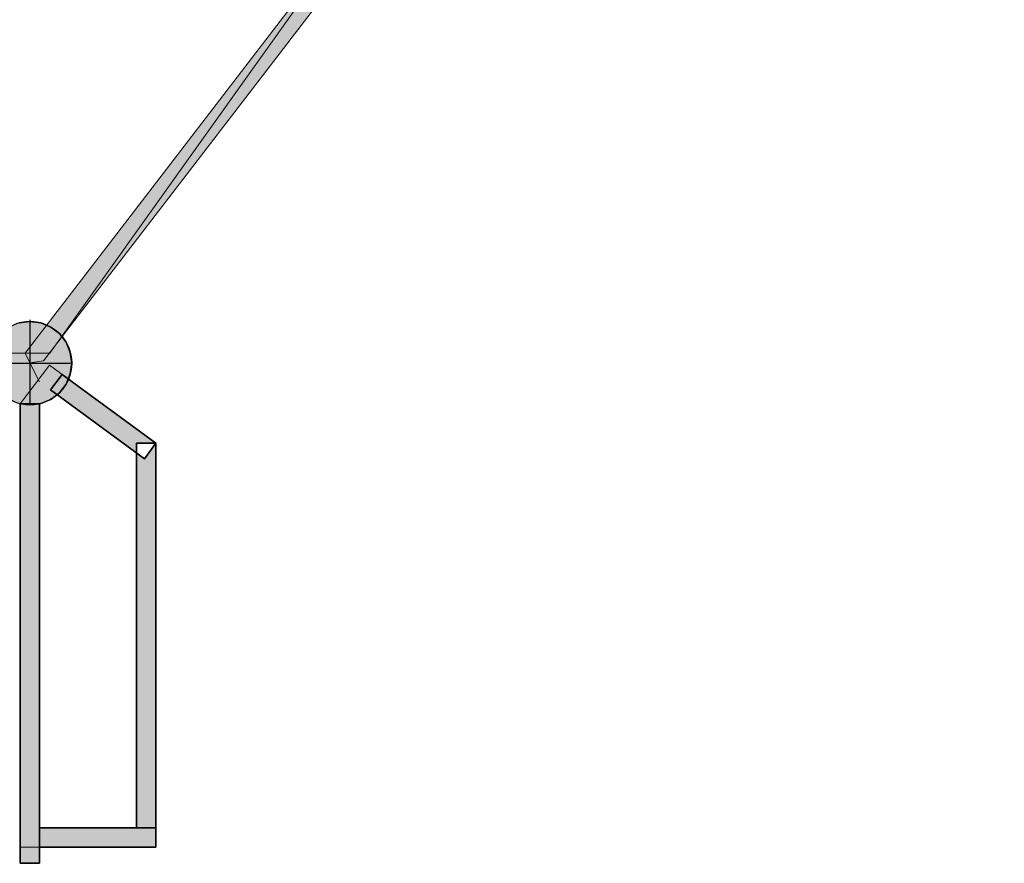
# Model space of a CAD drawing. Header units: inches. Extents: x 15 to 546804, y -66 to 267312.
# Tile 212 of 256: x 408814 to 413896, y 118673 to 123026. Entities that reach past the tile are written whole.
import ezdxf

# ---------------------------------------------------------------- set-up
doc = ezdxf.new("R2010")
doc.units = ezdxf.units.IN
doc.header["$MEASUREMENT"] = 0

msp = doc.modelspace()

# ---------------------------------------------------------------- hatches: boundary and pattern name
at = {"lineweight": 20}
h = msp.add_hatch(color=7, dxfattribs=at)
h.dxf.hatch_style = 1
h.paths.add_polyline_path([(413925.1, 126005.7), (413677.5, 126005.7), (413608.5, 126139.3), (413529.7, 126267.4), (413441.5, 126389.1), (413344.4, 126503.9), (413238.9, 126611.1), (413125.7, 126710), (413131.5, 126717.6), (413052.3, 126778.6), (412985.5, 126691.7), (413096.1, 126604.7), (413200, 126509.7), (413296.6, 126407.3), (413385.3, 126298.1), (413465.8, 126182.5), (413537.4, 126061.3), (413599.9, 125935.2), (413648.1, 125817.6), (413688.4, 125697), (413720.5, 125574), (413744.3, 125449.2), (413759.7, 125323), (413766.7, 125196.1), (413765.1, 125069), (413755.1, 124942.2), (413736.6, 124816.5), (413709.7, 124692.2), (413674.6, 124570.1), (413631.4, 124450.5), (413580.3, 124334.1), (413521.5, 124221.4), (413455.4, 124112.9), (413382.1, 124009), (413302, 123910.3), (413215.5, 123817.1), (413123, 123730), (413024.9, 123649.2), (412921.5, 123575.1), (412813.5, 123508.2), (412701.2, 123448.6), (412585.2, 123396.6), (412466, 123352.6), (412344, 123316.5), (412220, 123288.8), (412094.4, 123269.4), (411967.7, 123258.4), (411840.6, 123255.9), (411713.7, 123261.9), (411587.4, 123276.4), (411462.4, 123299.3), (411339.1, 123330.5), (411218.3, 123369.9), (411100.3, 123417.3), (410985.8, 123472.5), (410875.2, 123535.2), (410769.1, 123605.1), (410725.4, 123638.3), (410723.9, 123634.9), (410659.2, 123670.7), (410641, 123647), (408976.3, 121315.8), (410686.1, 123541.6), (410795.7, 123466.9), (410910, 123399.6), (411028.5, 123340), (411150.7, 123288.4), (411276, 123245.1), (411404, 123210.1), (411533.9, 123183.7), (411665.4, 123165.9), (411797.7, 123156.9), (411930.3, 123156.7), (412062.7, 123165.3), (412194.2, 123182.6), (412324.3, 123208.7), (412452.3, 123243.2), (412577.8, 123286.2), (412700.1, 123337.5), (412818.8, 123396.7), (412933.3, 123463.6), (413043.1, 123538), (413147.8, 123619.5), (413246.8, 123707.8), (413339.7, 123802.4), (413426.2, 123903), (413505.8, 124009.1), (413578.2, 124120.2), (413643, 124235.9), (413700.1, 124355.6), (413749.1, 124478.9), (413789.8, 124605.1), (413822.1, 124733.8), (413845.8, 124864.3), (413860.7, 124996.1), (413866.9, 125128.5), (413864.3, 125261.2), (413852.9, 125393.3), (413832.8, 125524.4), (413804.1, 125653.9), (413766.8, 125781.2), (413721.2, 125905.7), (413925.1, 125905.7)])
h = msp.add_hatch(color=7, dxfattribs=at)
h.dxf.hatch_style = 1
h.paths.add_polyline_path([(410641, 123647), (408954, 121450.9, -0.113661), (409031.5, 121393)])
h = msp.add_hatch(color=7, dxfattribs=at)
h.dxf.hatch_style = 1
h.paths.add_polyline_path([(408867.1, 121469.2), (408867.1, 121253.8), (409082.5, 121253.8, 0.414214)])
h.paths.add_polyline_path([(408867.1, 121469.2, 0.414214), (408651.7, 121253.8), (408867.1, 121253.8)])
h.paths.add_polyline_path([(408867.1, 121253.8), (408651.7, 121253.8, 0.414214), (408867.1, 121038.3)])
h.paths.add_polyline_path([(409082.5, 121253.8), (408867.1, 121253.8), (408867.1, 121038.3, 0.414214)])
h = msp.add_hatch(color=7, dxfattribs=at)
h.dxf.hatch_style = 1
h.paths.add_polyline_path([(409066.3, 121171.7, -0.117658), (409007.8, 121090.6), (409417.1, 120790.7), (409417.1, 120841.4), (409517.1, 120841.4)])
h.paths.add_polyline_path([(409517.1, 120841.4), (409458, 120760.8), (409417.1, 120790.7), (409417.1, 118855.7), (409517.1, 118855.7)])
h.paths.add_polyline_path([(409517.1, 118855.7), (409417.1, 118855.7), (408917.1, 118855.7), (408917.1, 118755.7), (409517.1, 118755.7)])
h.paths.add_polyline_path([(408917.1, 121044.2, -0.117655), (408817.1, 121044.2), (408817.1, 118755.7), (408917.1, 118755.7), (408917.1, 118855.7)])
h.paths.add_polyline_path([(408917.1, 118755.7), (408917.1, 118755.7), (408817.1, 118755.7), (408817.1, 118673.1), (408917.1, 118673.1)])

# ---------------------------------------------------------------- linework, layer by layer
at = {"color": 7, "lineweight": 20}
for p, q in [((408842.5, 121305.7, 300), (410667.9, 123682, 300)), ((408842.5, 121305.7, 3000), (410667.9, 123682, 3000)), ((408969.1, 121305.7, 300), (410658.3, 123671.2, 300)), ((410686.1, 123541.6, 300), (408937.9, 121265.8, 300)), ((410686.1, 123541.6, 3000), (408937.9, 121265.8, 3000)), ((406517.1, 121305.7, 300), (408969.1, 121305.7, 300)), ((408867.1, 121255.7, 300), (408842.5, 121305.7, 300)), ((408867.1, 121255.7, 3000), (408842.5, 121305.7, 3000)), ((408842.5, 121305.7, 300), (408842.5, 121305.7, 3000)), ((408937.9, 121265.8, 300), (408867.1, 121255.7, 300)), ((408937.9, 121265.8, 3000), (408867.1, 121255.7, 3000)), ((408867.1, 121255.7, 300), (408917.1, 121157.1, 300)), ((408867.1, 121255.7, 300), (408867.1, 121255.7, 3000)), ((408937.9, 121265.8, 300), (408937.9, 121265.8, 3000)), ((408967.8, 121243.9, 300), (408817.1, 121044.3, 300)), ((408967.8, 121243.9, 300), (409517.1, 120841.4, 300)), ((408817.1, 118755.7, 300), (408817.1, 121044.3, 300)), ((409517.1, 120841.4, 300), (409517.1, 118755.7, 300)), ((409517.1, 118755.7, 300), (408817.1, 118755.7, 300))]:
    msp.add_line(p, q, dxfattribs=at)
at = {"color": 7}
for p, q in [((408867.1, 121476.8, 0), (408867.1, 121469.2, 0)), ((408867.1, 121469.2, 0), (408867.1, 121469.2, 7000)), ((408867.1, 121469.2, 0), (408867.1, 121038.3, 0)), ((408922.9, 121461.8, 0), (408922.9, 121461.8, 7000)), ((408974.8, 121440.3, 0), (408974.8, 121440.3, 7000)), ((409019.4, 121406.1, 0), (409019.4, 121406.1, 7000)), ((409053.7, 121361.5, 0), (409053.7, 121361.5, 7000)), ((409075.2, 121309.5, 0), (409075.2, 121309.5, 7000)), ((408651.7, 121253.8, 0), (409082.5, 121253.8, 0)), ((409082.5, 121253.8, 0), (409082.5, 121253.8, 7000)), ((409033.1, 121196, 300), (408974, 121115.4, 300)), ((409033.1, 121196, 3000), (408974, 121115.4, 3000)), ((409517.1, 120841.4, 300), (409033.1, 121196, 300)), ((409517.1, 120841.4, 3000), (409033.1, 121196, 3000)), ((409033.1, 121196, 300), (409033.1, 121196, 3000)), ((409075.2, 121198, 0), (409075.2, 121198, 7000)), ((408974, 121115.4, 300), (409458, 120760.8, 300)), ((408974, 121115.4, 3000), (409458, 120760.8, 3000)), ((408974, 121115.4, 300), (408974, 121115.4, 3000)), ((409019.4, 121101.4, 0), (409019.4, 121101.4, 7000)), ((409053.7, 121146, 0), (409053.7, 121146, 7000)), ((408974.8, 121067.2, 0), (408974.8, 121067.2, 7000)), ((408817.1, 121044.3, 300), (408817.1, 118673.1, 300)), ((408917.1, 121044.3, 300), (408817.1, 121044.3, 300)), ((408817.1, 121044.3, 3000), (408817.1, 118673.1, 3000)), ((408917.1, 121044.3, 3000), (408817.1, 121044.3, 3000)), ((408817.1, 121044.3, 300), (408817.1, 121044.3, 3000)), ((408867.1, 121038.3, 0), (408867.1, 121038.3, 7000)), ((408917.1, 118673.1, 300), (408917.1, 121044.3, 300)), ((408917.1, 118673.1, 3000), (408917.1, 121044.3, 3000)), ((408917.1, 121044.3, 300), (408917.1, 121044.3, 3000)), ((408922.9, 121045.7, 0), (408922.9, 121045.7, 7000)), ((409517.1, 120841.4, 300), (409417.1, 120841.4, 300)), ((409417.1, 120841.4, 300), (409417.1, 118855.7, 300)), ((409517.1, 120841.4, 3000), (409417.1, 120841.4, 3000)), ((409417.1, 120841.4, 3000), (409417.1, 118855.7, 3000)), ((409417.1, 120841.4, 300), (409417.1, 120841.4, 3000)), ((409458, 120760.8, 300), (409517.1, 120841.4, 300)), ((409458, 120760.8, 3000), (409517.1, 120841.4, 3000)), ((409517.1, 120841.4, 300), (409517.1, 120841.4, 3000)), ((409517.1, 118855.7, 300), (409517.1, 120841.4, 300)), ((409517.1, 118855.7, 3000), (409517.1, 120841.4, 3000)), ((409517.1, 120841.4, 300), (409517.1, 120841.4, 3000)), ((409458, 120760.8, 300), (409458, 120760.8, 3000)), ((409517.1, 118855.7, 300), (408917.1, 118855.7, 300)), ((408917.1, 118855.7, 300), (408917.1, 118755.7, 300)), ((409517.1, 118855.7, 3000), (408917.1, 118855.7, 3000)), ((408917.1, 118855.7, 3000), (408917.1, 118755.7, 3000)), ((408917.1, 118855.7, 300), (408917.1, 118855.7, 3000)), ((409417.1, 118855.7, 300), (409517.1, 118855.7, 300)), ((409417.1, 118855.7, 3000), (409517.1, 118855.7, 3000)), ((409417.1, 118855.7, 300), (409417.1, 118855.7, 3000)), ((409517.1, 118855.7, 300), (409517.1, 118855.7, 3000)), ((409517.1, 118755.7, 300), (409517.1, 118855.7, 300)), ((409517.1, 118755.7, 3000), (409517.1, 118855.7, 3000)), ((409517.1, 118855.7, 300), (409517.1, 118855.7, 3000)), ((408917.1, 118755.7, 300), (409517.1, 118755.7, 300)), ((408917.1, 118755.7, 3000), (409517.1, 118755.7, 3000)), ((408917.1, 118755.7, 300), (408917.1, 118755.7, 3000)), ((409517.1, 118755.7, 300), (409517.1, 118755.7, 3000)), ((408817.1, 118673.1, 300), (408917.1, 118673.1, 300)), ((408817.1, 118673.1, 3000), (408917.1, 118673.1, 3000)), ((408817.1, 118673.1, 300), (408817.1, 118673.1, 3000)), ((408917.1, 118673.1, 300), (408917.1, 118673.1, 3000))]:
    msp.add_line(p, q, dxfattribs=at)
for centre in [(408867.1, 121253.8, 7000), (408867.1, 121253.8, 0)]:
    msp.add_circle(centre, 215.4, dxfattribs=at)
at = {"color": 7, "lineweight": 20}
for points, invisible_edges in [([(408867.1, 121255.7, 3000), (410667.9, 123682, 3000), (408842.5, 121305.7, 3000)], 1), ([(410667.9, 123682, 3000), (408842.5, 121305.7, 300), (408842.5, 121305.7, 3000)], 1), ([(408842.5, 121305.7, 300), (410667.9, 123682, 3000), (410667.9, 123682, 300)], 1), ([(410667.9, 123682, 300), (408867.1, 121255.7, 300), (408842.5, 121305.7, 300)], 1), ([(410667.9, 123682, 3000), (408867.1, 121255.7, 3000), (408937.9, 121265.8, 3000)], 13), ([(408867.1, 121255.7, 300), (410667.9, 123682, 300), (408937.9, 121265.8, 300)], 3), ([(410667.9, 123682, 3000), (408937.9, 121265.8, 3000), (410686.1, 123541.6, 3000)], 13), ([(408937.9, 121265.8, 300), (410667.9, 123682, 300), (410686.1, 123541.6, 300)], 3), ([(410686.1, 123541.6, 300), (408937.9, 121265.8, 3000), (408937.9, 121265.8, 300)], 1), ([(408937.9, 121265.8, 3000), (410686.1, 123541.6, 300), (410686.1, 123541.6, 3000)], 1), ([(408842.5, 121305.7, 3000), (408867.1, 121255.7, 300), (408867.1, 121255.7, 3000)], 1), ([(408867.1, 121255.7, 300), (408842.5, 121305.7, 3000), (408842.5, 121305.7, 300)], 1), ([(408937.9, 121265.8, 3000), (408867.1, 121255.7, 300), (408937.9, 121265.8, 300)], 1), ([(408867.1, 121255.7, 300), (408937.9, 121265.8, 3000), (408867.1, 121255.7, 3000)], 1), ([(408967.8, 121243.9, 300), (408817.1, 118755.7, 300), (408817.1, 121044.3, 300)], 1), ([(408817.1, 118755.7, 300), (408967.8, 121243.9, 300), (409517.1, 118755.7, 300)], 3), ([(409517.1, 118755.7, 300), (408967.8, 121243.9, 300), (409517.1, 120841.4, 300)], 1)]:
    msp.add_3dface(points, dxfattribs=dict(at, invisible_edges=invisible_edges))
at = {"color": 7}
for points, invisible_edges in [([(408811.4, 121461.8, 7000), (408867.1, 121469.2, 0), (408811.4, 121461.8, 0)], 1), ([(408867.1, 121469.2, 0), (408811.4, 121461.8, 7000), (408867.1, 121469.2, 7000)], 1), ([(408811.4, 121045.7, 0), (408811.4, 121461.8, 0), (408867.1, 121469.2, 0)], 13), ([(408811.4, 121045.7, 0), (408867.1, 121469.2, 0), (408867.1, 121038.3, 0)], 3), ([(408811.4, 121461.8, 7000), (408867.1, 121038.3, 7000), (408867.1, 121469.2, 7000)], 3), ([(408811.4, 121461.8, 7000), (408811.4, 121045.7, 7000), (408867.1, 121038.3, 7000)], 13), ([(408867.1, 121469.2, 7000), (408922.9, 121461.8, 0), (408867.1, 121469.2, 0)], 1), ([(408922.9, 121461.8, 0), (408867.1, 121469.2, 7000), (408922.9, 121461.8, 7000)], 1), ([(408867.1, 121038.3, 0), (408867.1, 121469.2, 0), (408922.9, 121461.8, 0)], 13), ([(408867.1, 121469.2, 7000), (408867.1, 121038.3, 7000), (408922.9, 121045.7, 7000)], 13), ([(408867.1, 121469.2, 7000), (408922.9, 121045.7, 7000), (408922.9, 121461.8, 7000)], 3), ([(408867.1, 121038.3, 0), (408922.9, 121461.8, 0), (408922.9, 121045.7, 0)], 3), ([(408922.9, 121461.8, 7000), (408974.8, 121440.3, 0), (408922.9, 121461.8, 0)], 1), ([(408974.8, 121440.3, 0), (408922.9, 121461.8, 7000), (408974.8, 121440.3, 7000)], 1), ([(408922.9, 121045.7, 0), (408922.9, 121461.8, 0), (408974.8, 121440.3, 0)], 13), ([(408922.9, 121461.8, 7000), (408922.9, 121045.7, 7000), (408974.8, 121067.2, 7000)], 13), ([(408922.9, 121461.8, 7000), (408974.8, 121067.2, 7000), (408974.8, 121440.3, 7000)], 3), ([(408922.9, 121045.7, 0), (408974.8, 121440.3, 0), (408974.8, 121067.2, 0)], 3), ([(408974.8, 121440.3, 7000), (409019.4, 121406.1, 0), (408974.8, 121440.3, 0)], 1), ([(409019.4, 121406.1, 0), (408974.8, 121440.3, 7000), (409019.4, 121406.1, 7000)], 1), ([(408974.8, 121067.2, 0), (408974.8, 121440.3, 0), (409019.4, 121406.1, 0)], 13), ([(408974.8, 121440.3, 7000), (408974.8, 121067.2, 7000), (409019.4, 121101.4, 7000)], 13), ([(408974.8, 121440.3, 7000), (409019.4, 121101.4, 7000), (409019.4, 121406.1, 7000)], 3), ([(408974.8, 121067.2, 0), (409019.4, 121406.1, 0), (409019.4, 121101.4, 0)], 3), ([(409019.4, 121406.1, 0), (409053.7, 121361.5, 7000), (409053.7, 121361.5, 0)], 1), ([(409053.7, 121361.5, 7000), (409019.4, 121406.1, 0), (409019.4, 121406.1, 7000)], 1), ([(409019.4, 121101.4, 0), (409019.4, 121406.1, 0), (409053.7, 121361.5, 0)], 13), ([(409019.4, 121406.1, 7000), (409019.4, 121101.4, 7000), (409053.7, 121146, 7000)], 13), ([(409019.4, 121406.1, 7000), (409053.7, 121146, 7000), (409053.7, 121361.5, 7000)], 3), ([(409019.4, 121101.4, 0), (409053.7, 121361.5, 0), (409053.7, 121146, 0)], 3), ([(409053.7, 121361.5, 0), (409075.2, 121309.5, 7000), (409075.2, 121309.5, 0)], 1), ([(409075.2, 121309.5, 7000), (409053.7, 121361.5, 0), (409053.7, 121361.5, 7000)], 1), ([(409053.7, 121146, 0), (409053.7, 121361.5, 0), (409075.2, 121309.5, 0)], 13), ([(409053.7, 121361.5, 7000), (409053.7, 121146, 7000), (409075.2, 121198, 7000)], 13), ([(409053.7, 121361.5, 7000), (409075.2, 121198, 7000), (409075.2, 121309.5, 7000)], 3), ([(409053.7, 121146, 0), (409075.2, 121309.5, 0), (409075.2, 121198, 0)], 3), ([(409075.2, 121309.5, 0), (409082.5, 121253.8, 7000), (409082.5, 121253.8, 0)], 1), ([(409082.5, 121253.8, 7000), (409075.2, 121309.5, 0), (409075.2, 121309.5, 7000)], 1), ([(409075.2, 121198, 0), (409075.2, 121309.5, 0), (409082.5, 121253.8, 0)], 1), ([(409075.2, 121309.5, 7000), (409075.2, 121198, 7000), (409082.5, 121253.8, 7000)], 1), ([(409082.5, 121253.8, 0), (409075.2, 121198, 7000), (409075.2, 121198, 0)], 1), ([(409075.2, 121198, 7000), (409082.5, 121253.8, 0), (409082.5, 121253.8, 7000)], 1), ([(408974, 121115.4, 3000), (409033.1, 121196, 300), (408974, 121115.4, 300)], 1), ([(409033.1, 121196, 300), (408974, 121115.4, 3000), (409033.1, 121196, 3000)], 1), ([(408974, 121115.4, 3000), (409517.1, 120841.4, 3000), (409033.1, 121196, 3000)], 1), ([(409033.1, 121196, 300), (409458, 120760.8, 300), (408974, 121115.4, 300)], 1), ([(409517.1, 120841.4, 3000), (409033.1, 121196, 300), (409033.1, 121196, 3000)], 1), ([(409033.1, 121196, 300), (409517.1, 120841.4, 3000), (409517.1, 120841.4, 300)], 1), ([(409458, 120760.8, 300), (409033.1, 121196, 300), (409517.1, 120841.4, 300)], 1), ([(409075.2, 121198, 0), (409053.7, 121146, 7000), (409053.7, 121146, 0)], 1), ([(409053.7, 121146, 7000), (409075.2, 121198, 0), (409075.2, 121198, 7000)], 1), ([(409458, 120760.8, 300), (408974, 121115.4, 3000), (408974, 121115.4, 300)], 1), ([(408974, 121115.4, 3000), (409458, 120760.8, 300), (409458, 120760.8, 3000)], 1), ([(409517.1, 120841.4, 3000), (408974, 121115.4, 3000), (409458, 120760.8, 3000)], 1), ([(409019.4, 121101.4, 7000), (408974.8, 121067.2, 0), (409019.4, 121101.4, 0)], 1), ([(408974.8, 121067.2, 0), (409019.4, 121101.4, 7000), (408974.8, 121067.2, 7000)], 1), ([(409053.7, 121146, 0), (409019.4, 121101.4, 7000), (409019.4, 121101.4, 0)], 1), ([(409019.4, 121101.4, 7000), (409053.7, 121146, 0), (409053.7, 121146, 7000)], 1), ([(408974.8, 121067.2, 7000), (408922.9, 121045.7, 0), (408974.8, 121067.2, 0)], 1), ([(408922.9, 121045.7, 0), (408974.8, 121067.2, 7000), (408922.9, 121045.7, 7000)], 1), ([(408867.1, 121038.3, 7000), (408811.4, 121045.7, 0), (408867.1, 121038.3, 0)], 1), ([(408811.4, 121045.7, 0), (408867.1, 121038.3, 7000), (408811.4, 121045.7, 7000)], 1), ([(408817.1, 121044.3, 3000), (408917.1, 121044.3, 300), (408817.1, 121044.3, 300)], 1), ([(408917.1, 121044.3, 300), (408817.1, 121044.3, 3000), (408917.1, 121044.3, 3000)], 1), ([(408817.1, 121044.3, 3000), (408817.1, 118673.1, 300), (408817.1, 118673.1, 3000)], 1), ([(408817.1, 118673.1, 300), (408817.1, 121044.3, 3000), (408817.1, 121044.3, 300)], 1), ([(408917.1, 118673.1, 3000), (408817.1, 121044.3, 3000), (408817.1, 118673.1, 3000)], 1), ([(408817.1, 121044.3, 3000), (408917.1, 118673.1, 3000), (408917.1, 121044.3, 3000)], 1), ([(408917.1, 121044.3, 300), (408817.1, 118673.1, 300), (408817.1, 121044.3, 300)], 1), ([(408817.1, 118673.1, 300), (408917.1, 121044.3, 300), (408917.1, 118673.1, 300)], 1), ([(408922.9, 121045.7, 7000), (408867.1, 121038.3, 0), (408922.9, 121045.7, 0)], 1), ([(408867.1, 121038.3, 0), (408922.9, 121045.7, 7000), (408867.1, 121038.3, 7000)], 1), ([(408917.1, 121044.3, 300), (408917.1, 118673.1, 3000), (408917.1, 118673.1, 300)], 1), ([(408917.1, 118673.1, 3000), (408917.1, 121044.3, 300), (408917.1, 121044.3, 3000)], 1), ([(409417.1, 118855.7, 300), (409417.1, 120841.4, 3000), (409417.1, 120841.4, 300)], 1), ([(409417.1, 120841.4, 3000), (409417.1, 118855.7, 300), (409417.1, 118855.7, 3000)], 1), ([(409417.1, 120841.4, 3000), (409517.1, 120841.4, 300), (409417.1, 120841.4, 300)], 1), ([(409517.1, 120841.4, 300), (409417.1, 120841.4, 3000), (409517.1, 120841.4, 3000)], 1), ([(409517.1, 120841.4, 3000), (409417.1, 118855.7, 3000), (409517.1, 118855.7, 3000)], 1), ([(409417.1, 118855.7, 3000), (409517.1, 120841.4, 3000), (409417.1, 120841.4, 3000)], 1), ([(409417.1, 118855.7, 300), (409517.1, 120841.4, 300), (409517.1, 118855.7, 300)], 1), ([(409517.1, 120841.4, 300), (409417.1, 118855.7, 300), (409417.1, 120841.4, 300)], 1), ([(409517.1, 120841.4, 3000), (409458, 120760.8, 300), (409517.1, 120841.4, 300)], 1), ([(409458, 120760.8, 300), (409517.1, 120841.4, 3000), (409458, 120760.8, 3000)], 1), ([(409517.1, 118855.7, 3000), (409517.1, 120841.4, 300), (409517.1, 120841.4, 3000)], 1), ([(409517.1, 120841.4, 300), (409517.1, 118855.7, 3000), (409517.1, 118855.7, 300)], 1), ([(408917.1, 118755.7, 3000), (408917.1, 118855.7, 300), (408917.1, 118755.7, 300)], 1), ([(408917.1, 118855.7, 300), (408917.1, 118755.7, 3000), (408917.1, 118855.7, 3000)], 1), ([(409517.1, 118855.7, 3000), (408917.1, 118855.7, 300), (408917.1, 118855.7, 3000)], 1), ([(408917.1, 118855.7, 300), (409517.1, 118855.7, 3000), (409517.1, 118855.7, 300)], 1), ([(408917.1, 118755.7, 3000), (409517.1, 118855.7, 3000), (408917.1, 118855.7, 3000)], 1), ([(409517.1, 118855.7, 3000), (408917.1, 118755.7, 3000), (409517.1, 118755.7, 3000)], 1), ([(409517.1, 118755.7, 300), (408917.1, 118855.7, 300), (409517.1, 118855.7, 300)], 1), ([(408917.1, 118855.7, 300), (409517.1, 118755.7, 300), (408917.1, 118755.7, 300)], 1), ([(409517.1, 118855.7, 3000), (409417.1, 118855.7, 300), (409517.1, 118855.7, 300)], 1), ([(409417.1, 118855.7, 300), (409517.1, 118855.7, 3000), (409417.1, 118855.7, 3000)], 1), ([(409517.1, 118855.7, 3000), (409517.1, 118755.7, 300), (409517.1, 118855.7, 300)], 1), ([(409517.1, 118755.7, 300), (409517.1, 118855.7, 3000), (409517.1, 118755.7, 3000)], 1), ([(409517.1, 118755.7, 300), (408917.1, 118755.7, 3000), (408917.1, 118755.7, 300)], 1), ([(408917.1, 118755.7, 3000), (409517.1, 118755.7, 300), (409517.1, 118755.7, 3000)], 1), ([(408917.1, 118673.1, 3000), (408817.1, 118673.1, 300), (408917.1, 118673.1, 300)], 1), ([(408817.1, 118673.1, 300), (408917.1, 118673.1, 3000), (408817.1, 118673.1, 3000)], 1)]:
    msp.add_3dface(points, dxfattribs=dict(at, invisible_edges=invisible_edges))

doc.saveas('drawing.dxf')
